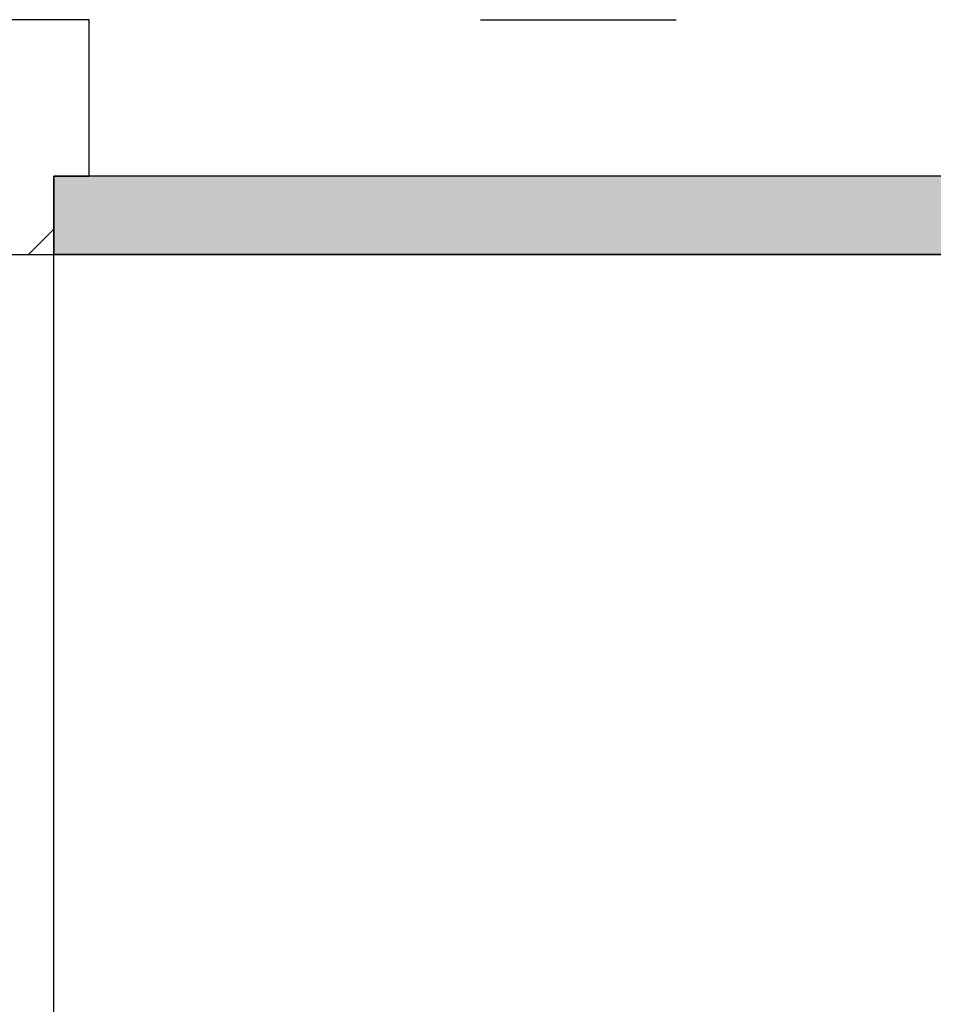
# Model space of a CAD drawing. Extents: x 2 to 87, y -108 to 11.
# Tile 8 of 256: x 16.842 to 17.309, y -87.41 to -86.908. Entities that reach past the tile are written whole.
import ezdxf

# ---------------------------------------------------------------- set-up
doc = ezdxf.new("R2010")
doc.units = 0
doc.header["$MEASUREMENT"] = 0
doc.linetypes.add('DASHDOT', pattern=[1, 0.5, -0.25, 0, -0.25])
for name, color, linetype in [('16', 7, 'CONTINUOUS'), ('30', 7, 'CONTINUOUS'), ('5', 7, 'CONTINUOUS'), ('8', 7, 'CONTINUOUS')]:
    doc.layers.add(name, color=color, linetype=linetype)

# ---------------------------------------------------------------- blocks, each defined once
blk = doc.blocks.new('*N175')
at = {"layer": '8', "color": 62, "linetype": 'Continuous'}
for p, q in [((-0.141, -0.2), (-0.141, -0.16)), ((0.745, -0.16), (-0.141, -0.16)), ((0.745, -0.2), (0.745, -0.16)), ((0.745, -0.2), (-0.141, -0.2))]:
    blk.add_line(p, q, dxfattribs=at)
for points in [[(0.745, -0.2), (0.745, -0.16), (-0.141, -0.16)], [(0.745, -0.2), (-0.141, -0.2), (-0.141, -0.16)], [(0.745, -0.16), (0.745, -0.16), (-0.141, -0.16)], [(0.745, -0.2), (0.745, -0.2), (-0.141, -0.2)]]:
    blk.add_solid(points, dxfattribs=at)

msp = doc.modelspace()

# ---------------------------------------------------------------- linework, layer by layer
at = {"layer": '16', "color": 62, "linetype": 'Continuous'}
msp.add_line((16.8596, -87.9135), (16.8596, -87.0275), dxfattribs=at)
msp.add_arc((16.8596, -87.0275), 0.886, 270, 360, dxfattribs=at)
at = {"layer": '30', "color": 62, "linetype": 'Continuous'}
for p, q in [((16.8776, -86.9075), (16.8376, -86.9075)), ((16.8776, -86.9875), (16.8776, -86.9075)), ((16.8596, -87.0275), (16.8596, -86.9875)), ((16.8596, -86.9875), (16.8776, -86.9875)), ((16.8376, -87.0275), (16.8596, -87.0275))]:
    msp.add_line(p, q, dxfattribs=at)
at = {"layer": '5', "color": 7, "linetype": 'DASHDOT'}
msp.add_line((7.5276, -86.9075), (52.6276, -86.9075), dxfattribs=at)
at = {"layer": '8', "color": 62, "linetype": 'Continuous'}
for p, q in [((17.7456, -86.9875), (16.8596, -86.9875)), ((16.8596, -86.9875), (16.8596, -87.0275)), ((16.8466, -87.0275), (16.8596, -87.0145)), ((16.8596, -87.0275), (17.7456, -87.0275))]:
    msp.add_line(p, q, dxfattribs=at)

# ---------------------------------------------------------------- block references
msp.add_blockref('*N175', (17.0006, -86.8275), dxfattribs=at)

doc.saveas('drawing.dxf')
